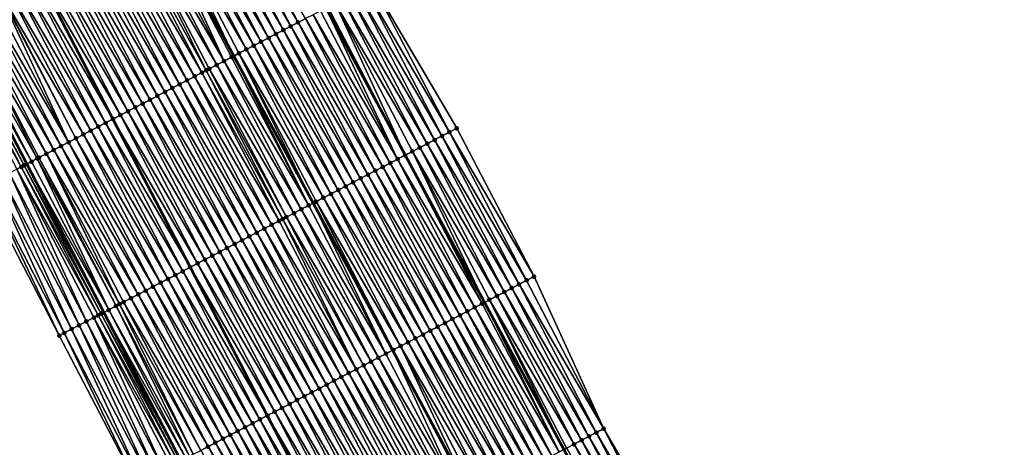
# Model space of a CAD drawing. Header units: feet. Extents: x 2010743 to 2022806, y 818705 to 837694.
# Tile 185 of 256: x 2012294 to 2012412, y 825301 to 825352. Entities that reach past the tile are written whole.
import ezdxf

# ---------------------------------------------------------------- set-up
doc = ezdxf.new("R2010")
doc.units = ezdxf.units.FT
doc.header["$MEASUREMENT"] = 0
for name, color, linetype, lineweight in [('EP_Travel Lane', 172, 'Continuous', 53), ('Road Shots', 141, 'Continuous', 100), ('STRIPING', 60, 'Continuous', 53)]:
    doc.layers.add(name, color=color, linetype=linetype, lineweight=lineweight)
doc.layers.add('I-77-MM17-21_NB-Surface-Border', color=7, linetype='Continuous')
doc.layers.add('I-77-MM17-21_NB-Surface-TIN', color=7, linetype='Continuous')

msp = doc.modelspace()

# ---------------------------------------------------------------- linework, layer by layer
at = {"layer": 'EP_Travel Lane'}
for points in [[(2012239.64, 825441.53, 325.62), (2012248.86, 825423.78, 325.6), (2012258.09, 825406.04, 325.59), (2012267.33, 825388.27, 325.52), (2012276.61, 825370.55, 325.47), (2012285.83, 825352.83, 325.4), (2012295.05, 825335.08, 325.31), (2012304.27, 825317.34, 325.19), (2012313.5, 825299.59, 325.07), (2012322.72, 825281.84, 324.95), (2012331.94, 825264.1, 324.81), (2012341.16, 825246.35, 324.66), (2012350.38, 825228.6, 324.51), (2012359.61, 825210.86, 324.34)], [(2012283.44, 825441.74, 324.98), (2012292.93, 825424.13, 324.94), (2012302.37, 825406.6, 324.89), (2012311.88, 825389, 324.83), (2012321.39, 825371.35, 324.75), (2012330.88, 825353.75, 324.65), (2012340.37, 825336.14, 324.53), (2012349.86, 825318.53, 324.4), (2012359.35, 825300.93, 324.25), (2012368.84, 825283.32, 324.11), (2012378.32, 825265.71, 323.97), (2012387.81, 825248.1, 323.81), (2012397.3, 825230.5, 323.63), (2012406.79, 825212.89, 323.43)]]:
    msp.add_polyline3d(points, dxfattribs=at)
at = {"layer": 'I-77-MM17-21_NB-Surface-Border', "color": 3, "linetype": 'Continuous', "lineweight": -3}
for points in [[(2012287.6, 825443.9, 324.8), (2012297.7, 825426.61, 324.72), (2012307.76, 825409.42, 324.63), (2012317.92, 825392.16, 324.55), (2012327.18, 825374.37, 324.48), (2012336.42, 825356.64, 324.4), (2012346.55, 825339.36, 324.24), (2012355.79, 825321.62, 324.12), (2012364.14, 825303.42, 324.05), (2012374.26, 825286.15, 323.88), (2012382.61, 825267.95, 323.79), (2012391.85, 825250.21, 323.67), (2012401.98, 825232.93, 323.46), (2012412.1, 825215.66, 323.24)], [(2012345.65, 825226.14, 324.33), (2012336.51, 825243.93, 324.47), (2012327.1, 825261.58, 324.6), (2012317.71, 825279.24, 324.74), (2012308.2, 825296.84, 324.87), (2012298.94, 825314.56, 325.02), (2012289.7, 825332.3, 325.14), (2012280.49, 825350.05, 325.24), (2012271.84, 825368.06, 325.35), (2012262.57, 825385.78, 325.42), (2012252.98, 825403.38, 325.45), (2012244.15, 825421.34, 325.47), (2012235.02, 825439.13, 325.5)]]:
    msp.add_polyline3d(points, dxfattribs=at)
at = {"layer": 'I-77-MM17-21_NB-Surface-TIN', "color": 128, "linetype": 'Continuous', "lineweight": -3}
for points in [[(2012325.78, 825351.09, 324.76), (2012316.54, 825368.83, 324.85), (2012315.65, 825368.37, 324.86)], [(2012326.67, 825351.55, 324.74), (2012317.43, 825369.29, 324.83), (2012316.54, 825368.83, 324.85)], [(2012325.78, 825351.09, 324.76), (2012326.67, 825351.55, 324.74), (2012316.54, 825368.83, 324.85)], [(2012327.55, 825352.02, 324.72), (2012318.32, 825369.75, 324.81), (2012317.43, 825369.29, 324.83)], [(2012326.67, 825351.55, 324.74), (2012327.55, 825352.02, 324.72), (2012317.43, 825369.29, 324.83)], [(2012327.55, 825352.02, 324.72), (2012328.44, 825352.48, 324.71), (2012318.32, 825369.75, 324.81)], [(2012324.01, 825350.17, 324.79), (2012314.77, 825367.91, 324.88), (2012313.88, 825367.44, 324.9)], [(2012324.89, 825350.63, 324.77), (2012315.65, 825368.37, 324.86), (2012314.77, 825367.91, 324.88)], [(2012324.01, 825350.17, 324.79), (2012324.89, 825350.63, 324.77), (2012314.77, 825367.91, 324.88)], [(2012324.89, 825350.63, 324.77), (2012325.78, 825351.09, 324.76), (2012315.65, 825368.37, 324.86)], [(2012321.35, 825348.78, 324.85), (2012312.11, 825366.52, 324.93), (2012311.22, 825366.06, 324.96)], [(2012322.23, 825349.24, 324.82), (2012312.99, 825366.98, 324.91), (2012312.11, 825366.52, 324.93)], [(2012321.35, 825348.78, 324.85), (2012322.23, 825349.24, 324.82), (2012312.11, 825366.52, 324.93)], [(2012323.12, 825349.7, 324.8), (2012313.88, 825367.44, 324.9), (2012312.99, 825366.98, 324.91)], [(2012322.23, 825349.24, 324.82), (2012323.12, 825349.7, 324.8), (2012312.99, 825366.98, 324.91)], [(2012323.12, 825349.7, 324.8), (2012324.01, 825350.17, 324.79), (2012313.88, 825367.44, 324.9)], [(2012318.69, 825347.39, 324.9), (2012310.32, 825365.59, 324.97), (2012309.45, 825365.13, 324.99)], [(2012310.33, 825365.59, 324.97), (2012310.32, 825365.59, 324.97), (2012319.83, 825347.99, 324.88)], [(2012319.57, 825347.86, 324.88), (2012319.83, 825347.99, 324.88), (2012310.32, 825365.59, 324.97)], [(2012318.69, 825347.39, 324.9), (2012319.57, 825347.86, 324.88), (2012310.32, 825365.59, 324.97)], [(2012310.33, 825365.59, 324.97), (2012319.83, 825347.99, 324.88), (2012311.22, 825366.06, 324.96)], [(2012320.46, 825348.32, 324.87), (2012311.22, 825366.06, 324.96), (2012319.83, 825347.99, 324.88)], [(2012320.46, 825348.32, 324.87), (2012321.35, 825348.78, 324.85), (2012311.22, 825366.06, 324.96)], [(2012316.55, 825346.28, 324.93), (2012307.67, 825364.21, 325.01), (2012306.79, 825363.75, 325.02)], [(2012317.8, 825346.93, 324.92), (2012308.56, 825364.67, 325), (2012307.67, 825364.21, 325.01)], [(2012316.55, 825346.28, 324.93), (2012316.91, 825346.47, 324.93), (2012307.67, 825364.21, 325.01)], [(2012316.91, 825346.47, 324.93), (2012317.8, 825346.93, 324.92), (2012307.67, 825364.21, 325.01)], [(2012318.69, 825347.39, 324.9), (2012309.45, 825365.13, 324.99), (2012308.56, 825364.67, 325)], [(2012317.8, 825346.93, 324.92), (2012318.69, 825347.39, 324.9), (2012308.56, 825364.67, 325)], [(2012315.14, 825345.55, 324.95), (2012305.9, 825363.28, 325.05), (2012305.01, 825362.82, 325.06)], [(2012316.02, 825346.01, 324.93), (2012306.79, 825363.75, 325.02), (2012305.9, 825363.28, 325.05)], [(2012315.14, 825345.55, 324.95), (2012316.02, 825346.01, 324.93), (2012305.9, 825363.28, 325.05)], [(2012316.02, 825346.01, 324.93), (2012316.55, 825346.28, 324.93), (2012306.79, 825363.75, 325.02)], [(2012312.48, 825344.16, 324.99), (2012303.24, 825361.9, 325.09), (2012302.35, 825361.44, 325.1)], [(2012313.36, 825344.62, 324.98), (2012304.13, 825362.36, 325.08), (2012303.24, 825361.9, 325.09)], [(2012312.48, 825344.16, 324.99), (2012313.36, 825344.62, 324.98), (2012303.24, 825361.9, 325.09)], [(2012314.25, 825345.08, 324.97), (2012305.01, 825362.82, 325.06), (2012304.13, 825362.36, 325.08)], [(2012313.36, 825344.62, 324.98), (2012314.25, 825345.08, 324.97), (2012304.13, 825362.36, 325.08)], [(2012314.25, 825345.08, 324.97), (2012315.14, 825345.55, 324.95), (2012305.01, 825362.82, 325.06)], [(2012309.82, 825342.77, 325.04), (2012300.58, 825360.51, 325.13), (2012299.69, 825360.05, 325.15)], [(2012310.7, 825343.24, 325.03), (2012301.46, 825360.97, 325.12), (2012300.58, 825360.51, 325.13)], [(2012309.82, 825342.77, 325.04), (2012310.7, 825343.24, 325.03), (2012300.58, 825360.51, 325.13)], [(2012311.59, 825343.7, 325.01), (2012302.35, 825361.44, 325.1), (2012301.46, 825360.97, 325.12)], [(2012310.7, 825343.24, 325.03), (2012311.59, 825343.7, 325.01), (2012301.46, 825360.97, 325.12)], [(2012311.59, 825343.7, 325.01), (2012312.48, 825344.16, 324.99), (2012302.35, 825361.44, 325.1)], [(2012308.04, 825341.85, 325.08), (2012298.8, 825359.59, 325.17), (2012297.92, 825359.13, 325.19)], [(2012308.93, 825342.31, 325.06), (2012299.69, 825360.05, 325.15), (2012298.8, 825359.59, 325.17)], [(2012308.04, 825341.85, 325.08), (2012308.93, 825342.31, 325.06), (2012298.8, 825359.59, 325.17)], [(2012308.93, 825342.31, 325.06), (2012309.82, 825342.77, 325.04), (2012299.69, 825360.05, 325.15)], [(2012295.26, 825357.74, 325.25), (2012305.38, 825340.46, 325.14), (2012296.14, 825358.2, 325.23)], [(2012306.27, 825340.93, 325.12), (2012297.03, 825358.66, 325.21), (2012296.14, 825358.2, 325.23)], [(2012306.27, 825340.93, 325.12), (2012296.14, 825358.2, 325.23), (2012305.38, 825340.46, 325.14)], [(2012307.16, 825341.39, 325.1), (2012297.92, 825359.13, 325.19), (2012297.03, 825358.66, 325.21)], [(2012306.27, 825340.93, 325.12), (2012307.16, 825341.39, 325.1), (2012297.03, 825358.66, 325.21)], [(2012307.16, 825341.39, 325.1), (2012308.04, 825341.85, 325.08), (2012297.92, 825359.13, 325.19)], [(2012303.61, 825339.54, 325.17), (2012294.37, 825357.28, 325.26), (2012293.48, 825356.82, 325.28)], [(2012304.5, 825340, 325.16), (2012295.26, 825357.74, 325.25), (2012294.37, 825357.28, 325.26)], [(2012303.61, 825339.54, 325.17), (2012304.5, 825340, 325.16), (2012294.37, 825357.28, 325.26)], [(2012304.5, 825340, 325.16), (2012305.38, 825340.46, 325.14), (2012295.26, 825357.74, 325.25)], [(2012300.06, 825337.69, 325.24), (2012291.63, 825355.85, 325.32), (2012290.82, 825355.43, 325.33)], [(2012300.95, 825338.15, 325.23), (2012291.71, 825355.89, 325.32), (2012291.63, 825355.85, 325.32)], [(2012300.06, 825337.69, 325.24), (2012300.95, 825338.15, 325.23), (2012291.63, 825355.85, 325.32)], [(2012301.83, 825338.62, 325.21), (2012292.6, 825356.35, 325.3), (2012291.71, 825355.89, 325.32)], [(2012300.95, 825338.15, 325.23), (2012301.83, 825338.62, 325.21), (2012291.71, 825355.89, 325.32)], [(2012302.72, 825339.08, 325.19), (2012293.48, 825356.82, 325.28), (2012292.6, 825356.35, 325.3)], [(2012301.83, 825338.62, 325.21), (2012302.72, 825339.08, 325.19), (2012292.6, 825356.35, 325.3)], [(2012302.72, 825339.08, 325.19), (2012303.61, 825339.54, 325.17), (2012293.48, 825356.82, 325.28)], [(2012344.77, 825338.44, 324.33), (2012335.54, 825356.17, 324.45), (2012334.65, 825355.71, 324.49)], [(2012345.66, 825338.9, 324.29), (2012336.42, 825356.64, 324.4), (2012335.54, 825356.17, 324.45)], [(2012344.77, 825338.44, 324.33), (2012345.66, 825338.9, 324.29), (2012335.54, 825356.17, 324.45)], [(2012345.66, 825338.9, 324.29), (2012346.55, 825339.36, 324.24), (2012336.42, 825356.64, 324.4)], [(2012299.17, 825337.23, 325.25), (2012289.94, 825354.97, 325.34), (2012289.05, 825354.51, 325.36)], [(2012300.06, 825337.69, 325.24), (2012290.82, 825355.43, 325.33), (2012289.94, 825354.97, 325.34)], [(2012299.17, 825337.23, 325.25), (2012300.06, 825337.69, 325.24), (2012289.94, 825354.97, 325.34)], [(2012342.11, 825337.05, 324.48), (2012332.88, 825354.79, 324.58), (2012331.99, 825354.33, 324.63)], [(2012343, 825337.51, 324.42), (2012333.76, 825355.25, 324.54), (2012332.88, 825354.79, 324.58)], [(2012342.11, 825337.05, 324.48), (2012343, 825337.51, 324.42), (2012332.88, 825354.79, 324.58)], [(2012343.89, 825337.97, 324.37), (2012334.65, 825355.71, 324.49), (2012333.76, 825355.25, 324.54)], [(2012343, 825337.51, 324.42), (2012343.89, 825337.97, 324.37), (2012333.76, 825355.25, 324.54)], [(2012343.89, 825337.97, 324.37), (2012344.77, 825338.44, 324.33), (2012334.65, 825355.71, 324.49)], [(2012296.32, 825335.74, 325.31), (2012287.28, 825353.58, 325.39), (2012286.39, 825353.12, 325.4)], [(2012297.4, 825336.31, 325.29), (2012288.16, 825354.04, 325.38), (2012287.28, 825353.58, 325.39)], [(2012296.32, 825335.74, 325.31), (2012296.51, 825335.84, 325.3), (2012287.28, 825353.58, 325.39)], [(2012296.51, 825335.84, 325.3), (2012297.4, 825336.31, 325.29), (2012287.28, 825353.58, 325.39)], [(2012298.29, 825336.77, 325.27), (2012289.05, 825354.51, 325.36), (2012288.16, 825354.04, 325.38)], [(2012297.4, 825336.31, 325.29), (2012298.29, 825336.77, 325.27), (2012288.16, 825354.04, 325.38)], [(2012298.29, 825336.77, 325.27), (2012299.17, 825337.23, 325.25), (2012289.05, 825354.51, 325.36)], [(2012339.45, 825335.66, 324.55), (2012330.21, 825353.4, 324.67), (2012329.33, 825352.94, 324.69)], [(2012339.45, 825335.66, 324.55), (2012330.88, 825353.75, 324.65), (2012330.21, 825353.4, 324.67)], [(2012331.1, 825353.86, 324.65), (2012330.88, 825353.75, 324.65), (2012340.37, 825336.14, 324.53)], [(2012340.34, 825336.13, 324.53), (2012340.37, 825336.14, 324.53), (2012330.88, 825353.75, 324.65)], [(2012339.45, 825335.66, 324.55), (2012340.34, 825336.13, 324.53), (2012330.88, 825353.75, 324.65)], [(2012331.1, 825353.86, 324.65), (2012340.37, 825336.14, 324.53), (2012331.99, 825354.33, 324.63)], [(2012341.23, 825336.59, 324.52), (2012331.99, 825354.33, 324.63), (2012340.37, 825336.14, 324.53)], [(2012341.23, 825336.59, 324.52), (2012342.11, 825337.05, 324.48), (2012331.99, 825354.33, 324.63)], [(2012294.39, 825334.74, 325.32), (2012285.26, 825352.53, 325.41), (2012284.61, 825352.2, 325.38)], [(2012294.74, 825334.92, 325.31), (2012285.5, 825352.66, 325.41), (2012285.26, 825352.53, 325.41)], [(2012294.39, 825334.74, 325.32), (2012294.74, 825334.92, 325.31), (2012285.26, 825352.53, 325.41)], [(2012285.5, 825352.66, 325.41), (2012295.05, 825335.08, 325.31), (2012285.83, 825352.83, 325.4)], [(2012294.74, 825334.92, 325.31), (2012295.05, 825335.08, 325.31), (2012285.5, 825352.66, 325.41)], [(2012295.63, 825335.38, 325.31), (2012286.39, 825353.12, 325.4), (2012285.83, 825352.83, 325.4)], [(2012295.63, 825335.38, 325.31), (2012285.83, 825352.83, 325.4), (2012295.05, 825335.08, 325.31)], [(2012295.63, 825335.38, 325.31), (2012296.32, 825335.74, 325.31), (2012286.39, 825353.12, 325.4)], [(2012337.68, 825334.74, 324.58), (2012328.44, 825352.48, 324.71), (2012327.55, 825352.02, 324.72)], [(2012338.57, 825335.2, 324.57), (2012329.33, 825352.94, 324.69), (2012328.44, 825352.48, 324.71)], [(2012337.68, 825334.74, 324.58), (2012338.57, 825335.2, 324.57), (2012328.44, 825352.48, 324.71)], [(2012338.57, 825335.2, 324.57), (2012339.45, 825335.66, 324.55), (2012329.33, 825352.94, 324.69)], [(2012293.85, 825334.46, 325.29), (2012294.39, 825334.74, 325.32), (2012284.61, 825352.2, 325.38)], [(2012335.02, 825333.35, 324.64), (2012325.78, 825351.09, 324.76), (2012324.89, 825350.63, 324.77)], [(2012335.91, 825333.81, 324.62), (2012326.67, 825351.55, 324.74), (2012325.78, 825351.09, 324.76)], [(2012335.02, 825333.35, 324.64), (2012335.91, 825333.81, 324.62), (2012325.78, 825351.09, 324.76)], [(2012336.79, 825334.28, 324.6), (2012327.55, 825352.02, 324.72), (2012326.67, 825351.55, 324.74)], [(2012335.91, 825333.81, 324.62), (2012336.79, 825334.28, 324.6), (2012326.67, 825351.55, 324.74)], [(2012336.79, 825334.28, 324.6), (2012337.68, 825334.74, 324.58), (2012327.55, 825352.02, 324.72)], [(2012333.24, 825332.43, 324.67), (2012324.01, 825350.17, 324.79), (2012323.12, 825349.7, 324.8)], [(2012334.13, 825332.89, 324.65), (2012324.89, 825350.63, 324.77), (2012324.01, 825350.17, 324.79)], [(2012333.24, 825332.43, 324.67), (2012334.13, 825332.89, 324.65), (2012324.01, 825350.17, 324.79)], [(2012334.13, 825332.89, 324.65), (2012335.02, 825333.35, 324.64), (2012324.89, 825350.63, 324.77)], [(2012330.58, 825331.04, 324.72), (2012321.35, 825348.78, 324.85), (2012320.46, 825348.32, 324.87)], [(2012331.47, 825331.5, 324.7), (2012322.23, 825349.24, 324.82), (2012321.35, 825348.78, 324.85)], [(2012330.58, 825331.04, 324.72), (2012331.47, 825331.5, 324.7), (2012321.35, 825348.78, 324.85)], [(2012332.36, 825331.97, 324.69), (2012323.12, 825349.7, 324.8), (2012322.23, 825349.24, 324.82)], [(2012331.47, 825331.5, 324.7), (2012332.36, 825331.97, 324.69), (2012322.23, 825349.24, 324.82)], [(2012332.36, 825331.97, 324.69), (2012333.24, 825332.43, 324.67), (2012323.12, 825349.7, 324.8)], [(2012328.81, 825330.12, 324.76), (2012319.57, 825347.86, 324.88), (2012318.69, 825347.39, 324.9)], [(2012328.81, 825330.12, 324.76), (2012319.83, 825347.99, 324.88), (2012319.57, 825347.86, 324.88)], [(2012320.46, 825348.32, 324.87), (2012319.83, 825347.99, 324.88), (2012329.34, 825330.4, 324.75)], [(2012328.81, 825330.12, 324.76), (2012329.34, 825330.4, 324.75), (2012319.83, 825347.99, 324.88)], [(2012329.7, 825330.58, 324.74), (2012320.46, 825348.32, 324.87), (2012329.34, 825330.4, 324.75)], [(2012329.7, 825330.58, 324.74), (2012330.58, 825331.04, 324.72), (2012320.46, 825348.32, 324.87)], [(2012326.15, 825328.73, 324.81), (2012316.91, 825346.47, 324.93), (2012316.55, 825346.28, 324.93)], [(2012327.04, 825329.19, 324.79), (2012317.8, 825346.93, 324.92), (2012316.91, 825346.47, 324.93)], [(2012326.15, 825328.73, 324.81), (2012327.04, 825329.19, 324.79), (2012316.91, 825346.47, 324.93)], [(2012327.92, 825329.66, 324.77), (2012318.69, 825347.39, 324.9), (2012317.8, 825346.93, 324.92)], [(2012327.04, 825329.19, 324.79), (2012327.92, 825329.66, 324.77), (2012317.8, 825346.93, 324.92)], [(2012327.92, 825329.66, 324.77), (2012328.81, 825330.12, 324.76), (2012318.69, 825347.39, 324.9)], [(2012324.38, 825327.81, 324.83), (2012315.14, 825345.55, 324.95), (2012314.25, 825345.08, 324.97)], [(2012325.26, 825328.27, 324.81), (2012316.02, 825346.01, 324.93), (2012315.14, 825345.55, 324.95)], [(2012324.38, 825327.81, 324.83), (2012325.26, 825328.27, 324.81), (2012315.14, 825345.55, 324.95)], [(2012325.7, 825328.5, 324.81), (2012316.55, 825346.28, 324.93), (2012316.02, 825346.01, 324.93)], [(2012325.26, 825328.27, 324.81), (2012325.7, 825328.5, 324.81), (2012316.02, 825346.01, 324.93)], [(2012325.7, 825328.5, 324.81), (2012326.15, 825328.73, 324.81), (2012316.55, 825346.28, 324.93)], [(2012321.72, 825326.42, 324.87), (2012312.48, 825344.16, 324.99), (2012311.59, 825343.7, 325.01)], [(2012322.6, 825326.88, 324.86), (2012313.36, 825344.62, 324.98), (2012312.48, 825344.16, 324.99)], [(2012321.72, 825326.42, 324.87), (2012322.6, 825326.88, 324.86), (2012312.48, 825344.16, 324.99)], [(2012323.49, 825327.35, 324.85), (2012314.25, 825345.08, 324.97), (2012313.36, 825344.62, 324.98)], [(2012322.6, 825326.88, 324.86), (2012323.49, 825327.35, 324.85), (2012313.36, 825344.62, 324.98)], [(2012323.49, 825327.35, 324.85), (2012324.38, 825327.81, 324.83), (2012314.25, 825345.08, 324.97)], [(2012319.94, 825325.5, 324.91), (2012310.7, 825343.24, 325.03), (2012309.82, 825342.77, 325.04)], [(2012320.83, 825325.96, 324.89), (2012311.59, 825343.7, 325.01), (2012310.7, 825343.24, 325.03)], [(2012319.94, 825325.5, 324.91), (2012320.83, 825325.96, 324.89), (2012310.7, 825343.24, 325.03)], [(2012320.83, 825325.96, 324.89), (2012321.72, 825326.42, 324.87), (2012311.59, 825343.7, 325.01)], [(2012317.28, 825324.11, 324.96), (2012308.04, 825341.85, 325.08), (2012307.16, 825341.39, 325.1)], [(2012318.17, 825324.57, 324.94), (2012308.93, 825342.31, 325.06), (2012308.04, 825341.85, 325.08)], [(2012317.28, 825324.11, 324.96), (2012318.17, 825324.57, 324.94), (2012308.04, 825341.85, 325.08)], [(2012319.05, 825325.04, 324.92), (2012309.82, 825342.77, 325.04), (2012308.93, 825342.31, 325.06)], [(2012318.17, 825324.57, 324.94), (2012319.05, 825325.04, 324.92), (2012308.93, 825342.31, 325.06)], [(2012319.05, 825325.04, 324.92), (2012319.94, 825325.5, 324.91), (2012309.82, 825342.77, 325.04)], [(2012304.5, 825340, 325.16), (2012314.62, 825322.73, 325.02), (2012305.38, 825340.46, 325.14)], [(2012315.51, 825323.19, 325), (2012306.27, 825340.93, 325.12), (2012305.38, 825340.46, 325.14)], [(2012315.51, 825323.19, 325), (2012305.38, 825340.46, 325.14), (2012314.62, 825322.73, 325.02)], [(2012316.39, 825323.65, 324.98), (2012307.16, 825341.39, 325.1), (2012306.27, 825340.93, 325.12)], [(2012315.51, 825323.19, 325), (2012316.39, 825323.65, 324.98), (2012306.27, 825340.93, 325.12)], [(2012316.39, 825323.65, 324.98), (2012317.28, 825324.11, 324.96), (2012307.16, 825341.39, 325.1)], [(2012312.85, 825321.8, 325.05), (2012303.61, 825339.54, 325.17), (2012302.72, 825339.08, 325.19)], [(2012313.73, 825322.26, 325.04), (2012304.5, 825340, 325.16), (2012303.61, 825339.54, 325.17)], [(2012312.85, 825321.8, 325.05), (2012313.73, 825322.26, 325.04), (2012303.61, 825339.54, 325.17)], [(2012313.73, 825322.26, 325.04), (2012314.62, 825322.73, 325.02), (2012304.5, 825340, 325.16)], [(2012355.79, 825321.62, 324.12), (2012346.55, 825339.36, 324.24), (2012345.66, 825338.9, 324.29)], [(2012310.19, 825320.42, 325.11), (2012300.95, 825338.15, 325.23), (2012300.06, 825337.69, 325.24)], [(2012311.07, 825320.88, 325.09), (2012301.83, 825338.62, 325.21), (2012300.95, 825338.15, 325.23)], [(2012310.19, 825320.42, 325.11), (2012311.07, 825320.88, 325.09), (2012300.95, 825338.15, 325.23)], [(2012311.96, 825321.34, 325.07), (2012302.72, 825339.08, 325.19), (2012301.83, 825338.62, 325.21)], [(2012311.07, 825320.88, 325.09), (2012311.96, 825321.34, 325.07), (2012301.83, 825338.62, 325.21)], [(2012311.96, 825321.34, 325.07), (2012312.85, 825321.8, 325.05), (2012302.72, 825339.08, 325.19)], [(2012354.01, 825320.7, 324.21), (2012344.77, 825338.44, 324.33), (2012343.89, 825337.97, 324.37)], [(2012354.9, 825321.16, 324.17), (2012345.66, 825338.9, 324.29), (2012344.77, 825338.44, 324.33)], [(2012354.01, 825320.7, 324.21), (2012354.9, 825321.16, 324.17), (2012344.77, 825338.44, 324.33)], [(2012354.9, 825321.16, 324.17), (2012355.79, 825321.62, 324.12), (2012345.66, 825338.9, 324.29)], [(2012308.41, 825319.49, 325.14), (2012299.17, 825337.23, 325.25), (2012298.29, 825336.77, 325.27)], [(2012309.3, 825319.95, 325.12), (2012300.06, 825337.69, 325.24), (2012299.17, 825337.23, 325.25)], [(2012308.41, 825319.49, 325.14), (2012309.3, 825319.95, 325.12), (2012299.17, 825337.23, 325.25)], [(2012309.3, 825319.95, 325.12), (2012310.19, 825320.42, 325.11), (2012300.06, 825337.69, 325.24)], [(2012351.35, 825319.31, 324.35), (2012342.11, 825337.05, 324.48), (2012341.23, 825336.59, 324.52)], [(2012352.24, 825319.77, 324.31), (2012343, 825337.51, 324.42), (2012342.11, 825337.05, 324.48)], [(2012351.35, 825319.31, 324.35), (2012352.24, 825319.77, 324.31), (2012342.11, 825337.05, 324.48)], [(2012353.13, 825320.24, 324.26), (2012343.89, 825337.97, 324.37), (2012343, 825337.51, 324.42)], [(2012352.24, 825319.77, 324.31), (2012353.13, 825320.24, 324.26), (2012343, 825337.51, 324.42)], [(2012353.13, 825320.24, 324.26), (2012354.01, 825320.7, 324.21), (2012343.89, 825337.97, 324.37)], [(2012304.87, 825317.64, 325.19), (2012296.32, 825335.74, 325.31), (2012295.63, 825335.38, 325.31)], [(2012305.75, 825318.11, 325.18), (2012296.51, 825335.84, 325.3), (2012296.32, 825335.74, 325.31)], [(2012304.87, 825317.64, 325.19), (2012305.75, 825318.11, 325.18), (2012296.32, 825335.74, 325.31)], [(2012306.16, 825318.32, 325.18), (2012297.4, 825336.31, 325.29), (2012296.51, 825335.84, 325.3)], [(2012305.75, 825318.11, 325.18), (2012306.16, 825318.32, 325.18), (2012296.51, 825335.84, 325.3)], [(2012307.53, 825319.03, 325.15), (2012298.29, 825336.77, 325.27), (2012297.4, 825336.31, 325.29)], [(2012306.16, 825318.32, 325.18), (2012306.64, 825318.57, 325.17), (2012297.4, 825336.31, 325.29)], [(2012306.64, 825318.57, 325.17), (2012307.53, 825319.03, 325.15), (2012297.4, 825336.31, 325.29)], [(2012307.53, 825319.03, 325.15), (2012308.41, 825319.49, 325.14), (2012298.29, 825336.77, 325.27)], [(2012349.58, 825318.39, 324.4), (2012340.34, 825336.13, 324.53), (2012339.45, 825335.66, 324.55)], [(2012349.58, 825318.39, 324.4), (2012340.37, 825336.14, 324.53), (2012340.34, 825336.13, 324.53)], [(2012341.23, 825336.59, 324.52), (2012340.37, 825336.14, 324.53), (2012349.86, 825318.53, 324.4)], [(2012349.58, 825318.39, 324.4), (2012349.86, 825318.53, 324.4), (2012340.37, 825336.14, 324.53)], [(2012350.46, 825318.85, 324.39), (2012341.23, 825336.59, 324.52), (2012349.86, 825318.53, 324.4)], [(2012350.46, 825318.85, 324.39), (2012351.35, 825319.31, 324.35), (2012341.23, 825336.59, 324.52)], [(2012303.6, 825316.99, 325.21), (2012294.39, 825334.74, 325.32), (2012293.85, 825334.46, 325.29)], [(2012303.98, 825317.18, 325.19), (2012294.74, 825334.92, 325.31), (2012294.39, 825334.74, 325.32)], [(2012303.6, 825316.99, 325.21), (2012303.98, 825317.18, 325.19), (2012294.39, 825334.74, 325.32)], [(2012294.74, 825334.92, 325.31), (2012304.27, 825317.34, 325.19), (2012295.05, 825335.08, 325.31)], [(2012303.98, 825317.18, 325.19), (2012304.27, 825317.34, 325.19), (2012294.74, 825334.92, 325.31)], [(2012304.87, 825317.64, 325.19), (2012295.63, 825335.38, 325.31), (2012295.05, 825335.08, 325.31)], [(2012304.87, 825317.64, 325.19), (2012295.05, 825335.08, 325.31), (2012304.27, 825317.34, 325.19)], [(2012346.92, 825317, 324.45), (2012337.68, 825334.74, 324.58), (2012336.79, 825334.28, 324.6)], [(2012347.8, 825317.46, 324.44), (2012338.57, 825335.2, 324.57), (2012337.68, 825334.74, 324.58)], [(2012346.92, 825317, 324.45), (2012347.8, 825317.46, 324.44), (2012337.68, 825334.74, 324.58)], [(2012348.69, 825317.93, 324.43), (2012339.45, 825335.66, 324.55), (2012338.57, 825335.2, 324.57)], [(2012347.8, 825317.46, 324.44), (2012348.69, 825317.93, 324.43), (2012338.57, 825335.2, 324.57)], [(2012348.69, 825317.93, 324.43), (2012349.58, 825318.39, 324.4), (2012339.45, 825335.66, 324.55)], [(2012300.43, 825315.34, 325.08), (2012292.08, 825333.53, 325.24), (2012291.19, 825333.07, 325.2)], [(2012301.32, 825315.8, 325.12), (2012292.97, 825334, 325.26), (2012292.08, 825333.53, 325.24)], [(2012300.43, 825315.34, 325.08), (2012301.32, 825315.8, 325.12), (2012292.08, 825333.53, 325.24)], [(2012302.2, 825316.26, 325.14), (2012293.85, 825334.46, 325.29), (2012292.97, 825334, 325.26)], [(2012301.32, 825315.8, 325.12), (2012302.2, 825316.26, 325.14), (2012292.97, 825334, 325.26)], [(2012302.2, 825316.26, 325.14), (2012303.09, 825316.72, 325.18), (2012293.85, 825334.46, 325.29)], [(2012303.09, 825316.72, 325.18), (2012303.6, 825316.99, 325.21), (2012293.85, 825334.46, 325.29)], [(2012345.14, 825316.08, 324.49), (2012335.91, 825333.81, 324.62), (2012335.02, 825333.35, 324.64)], [(2012346.03, 825316.54, 324.47), (2012336.79, 825334.28, 324.6), (2012335.91, 825333.81, 324.62)], [(2012345.14, 825316.08, 324.49), (2012346.03, 825316.54, 324.47), (2012335.91, 825333.81, 324.62)], [(2012346.03, 825316.54, 324.47), (2012346.92, 825317, 324.45), (2012336.79, 825334.28, 324.6)], [(2012298.94, 825314.56, 325.02), (2012290.3, 825332.61, 325.17), (2012289.7, 825332.3, 325.14)], [(2012299.54, 825314.87, 325.05), (2012291.19, 825333.07, 325.2), (2012290.3, 825332.61, 325.17)], [(2012298.94, 825314.56, 325.02), (2012299.54, 825314.87, 325.05), (2012290.3, 825332.61, 325.17)], [(2012299.54, 825314.87, 325.05), (2012300.43, 825315.34, 325.08), (2012291.19, 825333.07, 325.2)], [(2012342.48, 825314.69, 324.54), (2012333.24, 825332.43, 324.67), (2012332.36, 825331.97, 324.69)], [(2012343.37, 825315.15, 324.52), (2012334.13, 825332.89, 324.65), (2012333.24, 825332.43, 324.67)], [(2012342.48, 825314.69, 324.54), (2012343.37, 825315.15, 324.52), (2012333.24, 825332.43, 324.67)], [(2012344.26, 825315.61, 324.51), (2012335.02, 825333.35, 324.64), (2012334.13, 825332.89, 324.65)], [(2012343.37, 825315.15, 324.52), (2012344.26, 825315.61, 324.51), (2012334.13, 825332.89, 324.65)], [(2012344.26, 825315.61, 324.51), (2012345.14, 825316.08, 324.49), (2012335.02, 825333.35, 324.64)], [(2012339.82, 825313.3, 324.6), (2012330.58, 825331.04, 324.72), (2012329.7, 825330.58, 324.74)], [(2012340.71, 825313.77, 324.58), (2012331.47, 825331.5, 324.7), (2012330.58, 825331.04, 324.72)], [(2012339.82, 825313.3, 324.6), (2012340.71, 825313.77, 324.58), (2012330.58, 825331.04, 324.72)], [(2012341.6, 825314.23, 324.56), (2012332.36, 825331.97, 324.69), (2012331.47, 825331.5, 324.7)], [(2012340.71, 825313.77, 324.58), (2012341.6, 825314.23, 324.56), (2012331.47, 825331.5, 324.7)], [(2012341.6, 825314.23, 324.56), (2012342.48, 825314.69, 324.54), (2012332.36, 825331.97, 324.69)], [(2012338.05, 825312.38, 324.63), (2012328.81, 825330.12, 324.76), (2012327.92, 825329.66, 324.77)], [(2012338.05, 825312.38, 324.63), (2012329.34, 825330.4, 324.75), (2012328.81, 825330.12, 324.76)], [(2012329.7, 825330.58, 324.74), (2012329.34, 825330.4, 324.75), (2012338.85, 825312.8, 324.62)], [(2012338.05, 825312.38, 324.63), (2012338.85, 825312.8, 324.62), (2012329.34, 825330.4, 324.75)], [(2012338.94, 825312.84, 324.62), (2012329.7, 825330.58, 324.74), (2012338.85, 825312.8, 324.62)], [(2012338.94, 825312.84, 324.62), (2012339.82, 825313.3, 324.6), (2012329.7, 825330.58, 324.74)], [(2012335.39, 825310.99, 324.68), (2012326.15, 825328.73, 324.81), (2012325.7, 825328.5, 324.81)], [(2012336.28, 825311.46, 324.66), (2012327.04, 825329.19, 324.79), (2012326.15, 825328.73, 324.81)], [(2012335.39, 825310.99, 324.68), (2012336.28, 825311.46, 324.66), (2012326.15, 825328.73, 324.81)], [(2012337.16, 825311.92, 324.65), (2012327.92, 825329.66, 324.77), (2012327.04, 825329.19, 324.79)], [(2012336.28, 825311.46, 324.66), (2012337.16, 825311.92, 324.65), (2012327.04, 825329.19, 324.79)], [(2012337.16, 825311.92, 324.65), (2012338.05, 825312.38, 324.63), (2012327.92, 825329.66, 324.77)], [(2012333.61, 825310.07, 324.7), (2012324.38, 825327.81, 324.83), (2012323.49, 825327.35, 324.85)], [(2012334.5, 825310.53, 324.68), (2012325.26, 825328.27, 324.81), (2012324.38, 825327.81, 324.83)], [(2012333.61, 825310.07, 324.7), (2012334.5, 825310.53, 324.68), (2012324.38, 825327.81, 324.83)], [(2012334.5, 825310.53, 324.68), (2012325.7, 825328.5, 324.81), (2012325.26, 825328.27, 324.81)], [(2012334.5, 825310.53, 324.68), (2012335.39, 825310.99, 324.68), (2012325.7, 825328.5, 324.81)], [(2012330.95, 825308.68, 324.74), (2012321.72, 825326.42, 324.87), (2012320.83, 825325.96, 324.89)], [(2012331.84, 825309.15, 324.73), (2012322.6, 825326.88, 324.86), (2012321.72, 825326.42, 324.87)], [(2012330.95, 825308.68, 324.74), (2012331.84, 825309.15, 324.73), (2012321.72, 825326.42, 324.87)], [(2012332.73, 825309.61, 324.72), (2012323.49, 825327.35, 324.85), (2012322.6, 825326.88, 324.86)], [(2012331.84, 825309.15, 324.73), (2012332.73, 825309.61, 324.72), (2012322.6, 825326.88, 324.86)], [(2012332.73, 825309.61, 324.72), (2012333.61, 825310.07, 324.7), (2012323.49, 825327.35, 324.85)], [(2012329.18, 825307.76, 324.78), (2012319.94, 825325.5, 324.91), (2012319.05, 825325.04, 324.92)], [(2012330.07, 825308.22, 324.76), (2012320.83, 825325.96, 324.89), (2012319.94, 825325.5, 324.91)], [(2012329.18, 825307.76, 324.78), (2012330.07, 825308.22, 324.76), (2012319.94, 825325.5, 324.91)], [(2012330.07, 825308.22, 324.76), (2012330.95, 825308.68, 324.74), (2012320.83, 825325.96, 324.89)], [(2012326.52, 825306.37, 324.83), (2012317.28, 825324.11, 324.96), (2012316.39, 825323.65, 324.98)], [(2012327.41, 825306.84, 324.81), (2012318.17, 825324.57, 324.94), (2012317.28, 825324.11, 324.96)], [(2012326.52, 825306.37, 324.83), (2012327.41, 825306.84, 324.81), (2012317.28, 825324.11, 324.96)], [(2012328.29, 825307.3, 324.79), (2012319.05, 825325.04, 324.92), (2012318.17, 825324.57, 324.94)], [(2012327.41, 825306.84, 324.81), (2012328.29, 825307.3, 324.79), (2012318.17, 825324.57, 324.94)], [(2012328.29, 825307.3, 324.79), (2012329.18, 825307.76, 324.78), (2012319.05, 825325.04, 324.92)], [(2012324.75, 825305.45, 324.87), (2012315.51, 825323.19, 325), (2012314.62, 825322.73, 325.02)], [(2012325.63, 825305.91, 324.85), (2012316.39, 825323.65, 324.98), (2012315.51, 825323.19, 325)], [(2012324.75, 825305.45, 324.87), (2012325.63, 825305.91, 324.85), (2012315.51, 825323.19, 325)], [(2012325.63, 825305.91, 324.85), (2012326.52, 825306.37, 324.83), (2012316.39, 825323.65, 324.98)], [(2012322.09, 825304.06, 324.92), (2012312.85, 825321.8, 325.05), (2012311.96, 825321.34, 325.07)], [(2012322.97, 825304.53, 324.91), (2012313.73, 825322.26, 325.04), (2012312.85, 825321.8, 325.05)], [(2012322.09, 825304.06, 324.92), (2012322.97, 825304.53, 324.91), (2012312.85, 825321.8, 325.05)], [(2012313.73, 825322.26, 325.04), (2012323.86, 825304.99, 324.89), (2012314.62, 825322.73, 325.02)], [(2012322.97, 825304.53, 324.91), (2012323.86, 825304.99, 324.89), (2012313.73, 825322.26, 325.04)], [(2012324.75, 825305.45, 324.87), (2012314.62, 825322.73, 325.02), (2012323.86, 825304.99, 324.89)], [(2012364.14, 825303.42, 324.05), (2012355.79, 825321.62, 324.12), (2012354.9, 825321.16, 324.17)], [(2012319.42, 825302.68, 324.98), (2012310.19, 825320.42, 325.11), (2012309.3, 825319.95, 325.12)], [(2012320.31, 825303.14, 324.97), (2012311.07, 825320.88, 325.09), (2012310.19, 825320.42, 325.11)], [(2012319.42, 825302.68, 324.98), (2012320.31, 825303.14, 324.97), (2012310.19, 825320.42, 325.11)], [(2012321.2, 825303.6, 324.94), (2012311.96, 825321.34, 325.07), (2012311.07, 825320.88, 325.09)], [(2012320.31, 825303.14, 324.97), (2012321.2, 825303.6, 324.94), (2012311.07, 825320.88, 325.09)], [(2012321.2, 825303.6, 324.94), (2012322.09, 825304.06, 324.92), (2012311.96, 825321.34, 325.07)], [(2012363.25, 825302.96, 324.09), (2012354.01, 825320.7, 324.21), (2012353.13, 825320.24, 324.26)], [(2012364.14, 825303.42, 324.05), (2012354.9, 825321.16, 324.17), (2012354.01, 825320.7, 324.21)], [(2012363.25, 825302.96, 324.09), (2012364.14, 825303.42, 324.05), (2012354.01, 825320.7, 324.21)], [(2012317.65, 825301.75, 325.01), (2012308.41, 825319.49, 325.14), (2012307.53, 825319.03, 325.15)], [(2012318.54, 825302.22, 325), (2012309.3, 825319.95, 325.12), (2012308.41, 825319.49, 325.14)], [(2012317.65, 825301.75, 325.01), (2012318.54, 825302.22, 325), (2012308.41, 825319.49, 325.14)], [(2012318.54, 825302.22, 325), (2012319.42, 825302.68, 324.98), (2012309.3, 825319.95, 325.12)], [(2012360.59, 825301.57, 324.23), (2012351.35, 825319.31, 324.35), (2012350.46, 825318.85, 324.39)], [(2012361.48, 825302.04, 324.18), (2012352.24, 825319.77, 324.31), (2012351.35, 825319.31, 324.35)], [(2012360.59, 825301.57, 324.23), (2012361.48, 825302.04, 324.18), (2012351.35, 825319.31, 324.35)], [(2012362.36, 825302.5, 324.14), (2012353.13, 825320.24, 324.26), (2012352.24, 825319.77, 324.31)], [(2012361.48, 825302.04, 324.18), (2012362.36, 825302.5, 324.14), (2012352.24, 825319.77, 324.31)], [(2012362.36, 825302.5, 324.14), (2012363.25, 825302.96, 324.09), (2012353.13, 825320.24, 324.26)], [(2012314.56, 825300.15, 325.07), (2012305.75, 825318.11, 325.18), (2012304.87, 825317.64, 325.19)], [(2012314.99, 825300.37, 325.06), (2012306.16, 825318.32, 325.18), (2012305.75, 825318.11, 325.18)], [(2012314.56, 825300.15, 325.07), (2012314.99, 825300.37, 325.06), (2012305.75, 825318.11, 325.18)], [(2012315.88, 825300.83, 325.05), (2012306.64, 825318.57, 325.17), (2012306.16, 825318.32, 325.18)], [(2012314.99, 825300.37, 325.06), (2012315.88, 825300.83, 325.05), (2012306.16, 825318.32, 325.18)], [(2012316.76, 825301.29, 325.03), (2012307.53, 825319.03, 325.15), (2012306.64, 825318.57, 325.17)], [(2012315.88, 825300.83, 325.05), (2012316.76, 825301.29, 325.03), (2012306.64, 825318.57, 325.17)], [(2012316.76, 825301.29, 325.03), (2012317.65, 825301.75, 325.01), (2012307.53, 825319.03, 325.15)], [(2012358.82, 825300.65, 324.27), (2012349.58, 825318.39, 324.4), (2012348.69, 825317.93, 324.43)], [(2012358.82, 825300.65, 324.27), (2012349.86, 825318.53, 324.4), (2012349.58, 825318.39, 324.4)], [(2012350.46, 825318.85, 324.39), (2012349.86, 825318.53, 324.4), (2012359.35, 825300.93, 324.25)], [(2012358.82, 825300.65, 324.27), (2012359.35, 825300.93, 324.25), (2012349.86, 825318.53, 324.4)], [(2012359.7, 825301.11, 324.25), (2012350.46, 825318.85, 324.39), (2012359.35, 825300.93, 324.25)], [(2012359.7, 825301.11, 324.25), (2012360.59, 825301.57, 324.23), (2012350.46, 825318.85, 324.39)], [(2012312.83, 825299.24, 325.07), (2012303.6, 825316.99, 325.21), (2012303.09, 825316.72, 325.18)], [(2012313.22, 825299.44, 325.07), (2012303.98, 825317.18, 325.19), (2012303.6, 825316.99, 325.21)], [(2012312.83, 825299.24, 325.07), (2012313.22, 825299.44, 325.07), (2012303.6, 825316.99, 325.21)], [(2012303.98, 825317.18, 325.19), (2012313.5, 825299.59, 325.07), (2012304.27, 825317.34, 325.19)], [(2012313.22, 825299.44, 325.07), (2012313.5, 825299.59, 325.07), (2012303.98, 825317.18, 325.19)], [(2012314.1, 825299.91, 325.08), (2012304.87, 825317.64, 325.19), (2012304.27, 825317.34, 325.19)], [(2012314.1, 825299.91, 325.08), (2012304.27, 825317.34, 325.19), (2012313.5, 825299.59, 325.07)], [(2012314.1, 825299.91, 325.08), (2012314.11, 825299.91, 325.08), (2012304.87, 825317.64, 325.19)], [(2012314.11, 825299.91, 325.08), (2012314.56, 825300.15, 325.07), (2012304.87, 825317.64, 325.19)], [(2012356.16, 825299.26, 324.32), (2012346.92, 825317, 324.45), (2012346.03, 825316.54, 324.47)], [(2012357.04, 825299.73, 324.3), (2012347.8, 825317.46, 324.44), (2012346.92, 825317, 324.45)], [(2012356.16, 825299.26, 324.32), (2012357.04, 825299.73, 324.3), (2012346.92, 825317, 324.45)], [(2012357.93, 825300.19, 324.29), (2012348.69, 825317.93, 324.43), (2012347.8, 825317.46, 324.44)], [(2012357.04, 825299.73, 324.3), (2012357.93, 825300.19, 324.29), (2012347.8, 825317.46, 324.44)], [(2012357.93, 825300.19, 324.29), (2012358.82, 825300.65, 324.27), (2012348.69, 825317.93, 324.43)], [(2012309.67, 825297.6, 324.93), (2012301.32, 825315.8, 325.12), (2012300.43, 825315.34, 325.08)], [(2012310.56, 825298.06, 324.97), (2012302.2, 825316.26, 325.14), (2012301.32, 825315.8, 325.12)], [(2012309.67, 825297.6, 324.93), (2012310.56, 825298.06, 324.97), (2012301.32, 825315.8, 325.12)], [(2012311.44, 825298.52, 325.01), (2012303.09, 825316.72, 325.18), (2012302.2, 825316.26, 325.14)], [(2012310.56, 825298.06, 324.97), (2012311.44, 825298.52, 325.01), (2012302.2, 825316.26, 325.14)], [(2012311.44, 825298.52, 325.01), (2012312.33, 825298.98, 325.05), (2012303.09, 825316.72, 325.18)], [(2012312.33, 825298.98, 325.05), (2012312.83, 825299.24, 325.07), (2012303.09, 825316.72, 325.18)], [(2012354.38, 825298.34, 324.36), (2012345.14, 825316.08, 324.49), (2012344.26, 825315.61, 324.51)], [(2012355.27, 825298.8, 324.34), (2012346.03, 825316.54, 324.47), (2012345.14, 825316.08, 324.49)], [(2012354.38, 825298.34, 324.36), (2012355.27, 825298.8, 324.34), (2012345.14, 825316.08, 324.49)], [(2012355.27, 825298.8, 324.34), (2012356.16, 825299.26, 324.32), (2012346.03, 825316.54, 324.47)], [(2012308.2, 825296.84, 324.87), (2012299.54, 825314.87, 325.05), (2012298.94, 825314.56, 325.02)], [(2012308.78, 825297.14, 324.89), (2012300.43, 825315.34, 325.08), (2012299.54, 825314.87, 325.05)], [(2012308.2, 825296.84, 324.87), (2012308.78, 825297.14, 324.89), (2012299.54, 825314.87, 325.05)], [(2012308.78, 825297.14, 324.89), (2012309.67, 825297.6, 324.93), (2012300.43, 825315.34, 325.08)], [(2012351.72, 825296.95, 324.41), (2012342.48, 825314.69, 324.54), (2012341.6, 825314.23, 324.56)], [(2012352.61, 825297.41, 324.39), (2012343.37, 825315.15, 324.52), (2012342.48, 825314.69, 324.54)], [(2012351.72, 825296.95, 324.41), (2012352.61, 825297.41, 324.39), (2012342.48, 825314.69, 324.54)], [(2012353.5, 825297.88, 324.38), (2012344.26, 825315.61, 324.51), (2012343.37, 825315.15, 324.52)], [(2012352.61, 825297.41, 324.39), (2012353.5, 825297.88, 324.38), (2012343.37, 825315.15, 324.52)], [(2012353.5, 825297.88, 324.38), (2012354.38, 825298.34, 324.36), (2012344.26, 825315.61, 324.51)], [(2012349.95, 825296.03, 324.45), (2012340.71, 825313.77, 324.58), (2012339.82, 825313.3, 324.6)], [(2012350.83, 825296.49, 324.43), (2012341.6, 825314.23, 324.56), (2012340.71, 825313.77, 324.58)], [(2012349.95, 825296.03, 324.45), (2012350.83, 825296.49, 324.43), (2012340.71, 825313.77, 324.58)], [(2012350.83, 825296.49, 324.43), (2012351.72, 825296.95, 324.41), (2012341.6, 825314.23, 324.56)], [(2012347.29, 825294.64, 324.5), (2012338.05, 825312.38, 324.63), (2012337.16, 825311.92, 324.65)], [(2012347.29, 825294.64, 324.5), (2012338.85, 825312.8, 324.62), (2012338.05, 825312.38, 324.63)], [(2012338.94, 825312.84, 324.62), (2012338.85, 825312.8, 324.62), (2012348.36, 825295.2, 324.49)], [(2012348.17, 825295.1, 324.49), (2012348.36, 825295.2, 324.49), (2012338.85, 825312.8, 324.62)], [(2012347.29, 825294.64, 324.5), (2012348.17, 825295.1, 324.49), (2012338.85, 825312.8, 324.62)], [(2012338.94, 825312.84, 324.62), (2012348.36, 825295.2, 324.49), (2012339.82, 825313.3, 324.6)], [(2012349.06, 825295.57, 324.47), (2012339.82, 825313.3, 324.6), (2012348.36, 825295.2, 324.49)], [(2012349.06, 825295.57, 324.47), (2012349.95, 825296.03, 324.45), (2012339.82, 825313.3, 324.6)], [(2012344.63, 825293.26, 324.55), (2012335.39, 825310.99, 324.68), (2012334.5, 825310.53, 324.68)], [(2012345.51, 825293.72, 324.53), (2012336.28, 825311.46, 324.66), (2012335.39, 825310.99, 324.68)], [(2012344.63, 825293.26, 324.55), (2012345.51, 825293.72, 324.53), (2012335.39, 825310.99, 324.68)], [(2012346.4, 825294.18, 324.52), (2012337.16, 825311.92, 324.65), (2012336.28, 825311.46, 324.66)], [(2012345.51, 825293.72, 324.53), (2012346.4, 825294.18, 324.52), (2012336.28, 825311.46, 324.66)], [(2012346.4, 825294.18, 324.52), (2012347.29, 825294.64, 324.5), (2012337.16, 825311.92, 324.65)], [(2012342.85, 825292.33, 324.59), (2012333.61, 825310.07, 324.7), (2012332.73, 825309.61, 324.72)], [(2012343.74, 825292.79, 324.57), (2012334.5, 825310.53, 324.68), (2012333.61, 825310.07, 324.7)], [(2012342.85, 825292.33, 324.59), (2012343.74, 825292.79, 324.57), (2012333.61, 825310.07, 324.7)], [(2012343.74, 825292.79, 324.57), (2012344.63, 825293.26, 324.55), (2012334.5, 825310.53, 324.68)], [(2012340.19, 825290.95, 324.63), (2012330.95, 825308.68, 324.74), (2012330.07, 825308.22, 324.76)], [(2012341.08, 825291.41, 324.62), (2012331.84, 825309.15, 324.73), (2012330.95, 825308.68, 324.74)], [(2012340.19, 825290.95, 324.63), (2012341.08, 825291.41, 324.62), (2012330.95, 825308.68, 324.74)], [(2012341.97, 825291.87, 324.6), (2012332.73, 825309.61, 324.72), (2012331.84, 825309.15, 324.73)], [(2012341.08, 825291.41, 324.62), (2012341.97, 825291.87, 324.6), (2012331.84, 825309.15, 324.73)], [(2012341.97, 825291.87, 324.6), (2012342.85, 825292.33, 324.59), (2012332.73, 825309.61, 324.72)], [(2012338.42, 825290.02, 324.66), (2012329.18, 825307.76, 324.78), (2012328.29, 825307.3, 324.79)], [(2012339.31, 825290.48, 324.65), (2012330.07, 825308.22, 324.76), (2012329.18, 825307.76, 324.78)], [(2012338.42, 825290.02, 324.66), (2012339.31, 825290.48, 324.65), (2012329.18, 825307.76, 324.78)], [(2012339.31, 825290.48, 324.65), (2012340.19, 825290.95, 324.63), (2012330.07, 825308.22, 324.76)], [(2012335.76, 825288.64, 324.71), (2012326.52, 825306.37, 324.83), (2012325.63, 825305.91, 324.85)], [(2012336.64, 825289.1, 324.69), (2012327.41, 825306.84, 324.81), (2012326.52, 825306.37, 324.83)], [(2012335.76, 825288.64, 324.71), (2012336.64, 825289.1, 324.69), (2012326.52, 825306.37, 324.83)], [(2012337.53, 825289.56, 324.68), (2012328.29, 825307.3, 324.79), (2012327.41, 825306.84, 324.81)], [(2012336.64, 825289.1, 324.69), (2012337.53, 825289.56, 324.68), (2012327.41, 825306.84, 324.81)], [(2012337.53, 825289.56, 324.68), (2012338.42, 825290.02, 324.66), (2012328.29, 825307.3, 324.79)], [(2012333.98, 825287.71, 324.76), (2012324.75, 825305.45, 324.87), (2012323.86, 825304.99, 324.89)], [(2012334.87, 825288.17, 324.73), (2012325.63, 825305.91, 324.85), (2012324.75, 825305.45, 324.87)], [(2012333.98, 825287.71, 324.76), (2012334.87, 825288.17, 324.73), (2012324.75, 825305.45, 324.87)], [(2012334.87, 825288.17, 324.73), (2012335.76, 825288.64, 324.71), (2012325.63, 825305.91, 324.85)], [(2012331.32, 825286.33, 324.81), (2012322.09, 825304.06, 324.92), (2012321.2, 825303.6, 324.94)], [(2012332.21, 825286.79, 324.79), (2012322.97, 825304.53, 324.91), (2012322.09, 825304.06, 324.92)], [(2012331.32, 825286.33, 324.81), (2012332.21, 825286.79, 324.79), (2012322.09, 825304.06, 324.92)], [(2012322.97, 825304.53, 324.91), (2012333.1, 825287.25, 324.78), (2012323.86, 825304.99, 324.89)], [(2012332.21, 825286.79, 324.79), (2012333.1, 825287.25, 324.78), (2012322.97, 825304.53, 324.91)], [(2012333.98, 825287.71, 324.76), (2012323.86, 825304.99, 324.89), (2012333.1, 825287.25, 324.78)], [(2012329.55, 825285.4, 324.85), (2012320.31, 825303.14, 324.97), (2012319.42, 825302.68, 324.98)], [(2012330.44, 825285.86, 324.83), (2012321.2, 825303.6, 324.94), (2012320.31, 825303.14, 324.97)], [(2012329.55, 825285.4, 324.85), (2012330.44, 825285.86, 324.83), (2012320.31, 825303.14, 324.97)], [(2012330.44, 825285.86, 324.83), (2012331.32, 825286.33, 324.81), (2012321.2, 825303.6, 324.94)], [(2012372.49, 825285.22, 323.97), (2012363.25, 825302.96, 324.09), (2012362.36, 825302.5, 324.14)], [(2012373.38, 825285.68, 323.92), (2012364.14, 825303.42, 324.05), (2012363.25, 825302.96, 324.09)], [(2012372.49, 825285.22, 323.97), (2012373.38, 825285.68, 323.92), (2012363.25, 825302.96, 324.09)], [(2012373.38, 825285.68, 323.92), (2012374.26, 825286.15, 323.88), (2012364.14, 825303.42, 324.05)], [(2012326.89, 825284.02, 324.89), (2012317.65, 825301.75, 325.01), (2012316.76, 825301.29, 325.03)], [(2012327.78, 825284.48, 324.88), (2012318.54, 825302.22, 325), (2012317.65, 825301.75, 325.01)], [(2012326.89, 825284.02, 324.89), (2012327.78, 825284.48, 324.88), (2012317.65, 825301.75, 325.01)], [(2012328.66, 825284.94, 324.87), (2012319.42, 825302.68, 324.98), (2012318.54, 825302.22, 325)], [(2012327.78, 825284.48, 324.88), (2012328.66, 825284.94, 324.87), (2012318.54, 825302.22, 325)], [(2012328.66, 825284.94, 324.87), (2012329.55, 825285.4, 324.85), (2012319.42, 825302.68, 324.98)], [(2012369.83, 825283.84, 324.09), (2012360.59, 825301.57, 324.23), (2012359.7, 825301.11, 324.25)], [(2012370.72, 825284.3, 324.05), (2012361.48, 825302.04, 324.18), (2012360.59, 825301.57, 324.23)], [(2012369.83, 825283.84, 324.09), (2012370.72, 825284.3, 324.05), (2012360.59, 825301.57, 324.23)], [(2012371.6, 825284.76, 324.01), (2012362.36, 825302.5, 324.14), (2012361.48, 825302.04, 324.18)], [(2012370.72, 825284.3, 324.05), (2012371.6, 825284.76, 324.01), (2012361.48, 825302.04, 324.18)], [(2012371.6, 825284.76, 324.01), (2012372.49, 825285.22, 323.97), (2012362.36, 825302.5, 324.14)], [(2012326, 825283.55, 324.91), (2012316.76, 825301.29, 325.03), (2012315.88, 825300.83, 325.05)], [(2012326, 825283.55, 324.91), (2012326.89, 825284.02, 324.89), (2012316.76, 825301.29, 325.03)]]:
    msp.add_3dface(points, dxfattribs=at)
at = {"layer": 'Road Shots', "lineweight": 100}
for p in [(2012325.78, 825351.09, 324.76), (2012326.67, 825351.55, 324.74), (2012327.55, 825352.02, 324.72), (2012324.01, 825350.17, 324.79), (2012324.89, 825350.63, 324.77), (2012321.35, 825348.78, 324.85), (2012322.23, 825349.24, 324.82), (2012323.12, 825349.7, 324.8), (2012319.57, 825347.86, 324.88), (2012320.46, 825348.32, 324.87), (2012316.91, 825346.47, 324.93), (2012317.8, 825346.93, 324.92), (2012318.69, 825347.39, 324.9), (2012315.14, 825345.55, 324.95), (2012316.02, 825346.01, 324.93), (2012316.55, 825346.28, 324.93), (2012312.48, 825344.16, 324.99), (2012313.36, 825344.62, 324.98), (2012314.25, 825345.08, 324.97), (2012310.7, 825343.24, 325.03), (2012311.59, 825343.7, 325.01), (2012308.04, 825341.85, 325.08), (2012308.93, 825342.31, 325.06), (2012309.82, 825342.77, 325.04), (2012305.38, 825340.46, 325.14), (2012306.27, 825340.93, 325.12), (2012307.16, 825341.39, 325.1), (2012303.61, 825339.54, 325.17), (2012304.5, 825340, 325.16), (2012346.55, 825339.36, 324.24), (2012300.95, 825338.15, 325.23), (2012301.83, 825338.62, 325.21), (2012302.72, 825339.08, 325.19), (2012344.77, 825338.44, 324.33), (2012345.66, 825338.9, 324.29), (2012299.17, 825337.23, 325.25), (2012300.06, 825337.69, 325.24), (2012342.11, 825337.05, 324.48), (2012343, 825337.51, 324.42), (2012343.89, 825337.97, 324.37), (2012296.32, 825335.74, 325.31), (2012296.51, 825335.84, 325.3), (2012297.4, 825336.31, 325.29), (2012298.29, 825336.77, 325.27), (2012340.34, 825336.13, 324.53), (2012341.23, 825336.59, 324.52), (2012294.39, 825334.74, 325.32), (2012294.74, 825334.92, 325.31), (2012295.63, 825335.38, 325.31), (2012337.68, 825334.74, 324.58), (2012338.57, 825335.2, 324.57), (2012339.45, 825335.66, 324.55), (2012335.91, 825333.81, 324.62), (2012336.79, 825334.28, 324.6), (2012333.24, 825332.43, 324.67), (2012334.13, 825332.89, 324.65), (2012335.02, 825333.35, 324.64), (2012330.58, 825331.04, 324.72), (2012331.47, 825331.5, 324.7), (2012332.36, 825331.97, 324.69), (2012328.81, 825330.12, 324.76), (2012329.7, 825330.58, 324.74), (2012326.15, 825328.73, 324.81), (2012327.04, 825329.19, 324.79), (2012327.92, 825329.66, 324.77), (2012324.38, 825327.81, 324.83), (2012325.26, 825328.27, 324.81), (2012325.7, 825328.5, 324.81), (2012321.72, 825326.42, 324.87), (2012322.6, 825326.88, 324.86), (2012323.49, 825327.35, 324.85), (2012319.94, 825325.5, 324.91), (2012320.83, 825325.96, 324.89), (2012317.28, 825324.11, 324.96), (2012318.17, 825324.57, 324.94), (2012319.05, 825325.04, 324.92), (2012315.51, 825323.19, 325), (2012316.39, 825323.65, 324.98), (2012312.85, 825321.8, 325.05), (2012313.73, 825322.26, 325.04), (2012314.62, 825322.73, 325.02), (2012355.79, 825321.62, 324.12), (2012310.19, 825320.42, 325.11), (2012311.07, 825320.88, 325.09), (2012311.96, 825321.34, 325.07), (2012354.01, 825320.7, 324.21), (2012354.9, 825321.16, 324.17), (2012308.41, 825319.49, 325.14), (2012309.3, 825319.95, 325.12), (2012351.35, 825319.31, 324.35), (2012352.24, 825319.77, 324.31), (2012353.13, 825320.24, 324.26), (2012305.75, 825318.11, 325.18), (2012306.16, 825318.32, 325.18), (2012306.64, 825318.57, 325.17), (2012307.53, 825319.03, 325.15), (2012349.58, 825318.39, 324.4), (2012350.46, 825318.85, 324.39), (2012303.6, 825316.99, 325.21), (2012303.98, 825317.18, 325.19), (2012304.87, 825317.64, 325.19), (2012346.92, 825317, 324.45), (2012347.8, 825317.46, 324.44), (2012348.69, 825317.93, 324.43), (2012301.32, 825315.8, 325.12), (2012302.2, 825316.26, 325.14), (2012303.09, 825316.72, 325.18), (2012345.14, 825316.08, 324.49), (2012346.03, 825316.54, 324.47), (2012298.94, 825314.56, 325.02), (2012299.54, 825314.87, 325.05), (2012300.43, 825315.34, 325.08), (2012342.48, 825314.69, 324.54), (2012343.37, 825315.15, 324.52), (2012344.26, 825315.61, 324.51), (2012340.71, 825313.77, 324.58), (2012341.6, 825314.23, 324.56), (2012338.05, 825312.38, 324.63), (2012338.94, 825312.84, 324.62), (2012339.82, 825313.3, 324.6), (2012335.39, 825310.99, 324.68), (2012336.28, 825311.46, 324.66), (2012337.16, 825311.92, 324.65), (2012333.61, 825310.07, 324.7), (2012334.5, 825310.53, 324.68), (2012330.95, 825308.68, 324.74), (2012331.84, 825309.15, 324.73), (2012332.73, 825309.61, 324.72), (2012329.18, 825307.76, 324.78), (2012330.07, 825308.22, 324.76), (2012326.52, 825306.37, 324.83), (2012327.41, 825306.84, 324.81), (2012328.29, 825307.3, 324.79), (2012324.75, 825305.45, 324.87), (2012325.63, 825305.91, 324.85), (2012322.09, 825304.06, 324.92), (2012322.97, 825304.53, 324.91), (2012323.86, 825304.99, 324.89), (2012320.31, 825303.14, 324.97), (2012321.2, 825303.6, 324.94), (2012363.25, 825302.96, 324.09), (2012364.14, 825303.42, 324.05), (2012317.65, 825301.75, 325.01), (2012318.54, 825302.22, 325), (2012319.42, 825302.68, 324.98), (2012360.59, 825301.57, 324.23), (2012361.48, 825302.04, 324.18), (2012362.36, 825302.5, 324.14), (2012316.76, 825301.29, 325.03)]:
    msp.add_point(p, dxfattribs=at)
at = {"layer": 'STRIPING'}
for points in [[(2012262.78, 825453.55, 325.22), (2012272.26, 825435.93, 325.19), (2012281.74, 825418.32, 325.16), (2012291.2, 825400.75, 325.1), (2012300.79, 825383.2, 325.05), (2012310.32, 825365.59, 324.97), (2012319.83, 825347.99, 324.88), (2012329.34, 825330.4, 324.75), (2012338.85, 825312.8, 324.62), (2012348.36, 825295.2, 324.49), (2012357.88, 825277.61, 324.35), (2012367.39, 825260.01, 324.2), (2012376.9, 825242.42, 324.05), (2012386.41, 825224.82, 323.86)], [(2012249.98, 825446.9, 325.45), (2012259.2, 825429.15, 325.42), (2012268.42, 825411.4, 325.41), (2012277.64, 825393.66, 325.34), (2012286.91, 825375.94, 325.3), (2012296.14, 825358.2, 325.23), (2012305.38, 825340.46, 325.14), (2012314.62, 825322.73, 325.02), (2012323.86, 825304.99, 324.89), (2012333.1, 825287.25, 324.78), (2012342.34, 825269.51, 324.65), (2012351.57, 825251.77, 324.5), (2012360.81, 825234.04, 324.34), (2012370.05, 825216.3, 324.16)]]:
    msp.add_polyline3d(points, dxfattribs=at)

doc.saveas('drawing.dxf')
